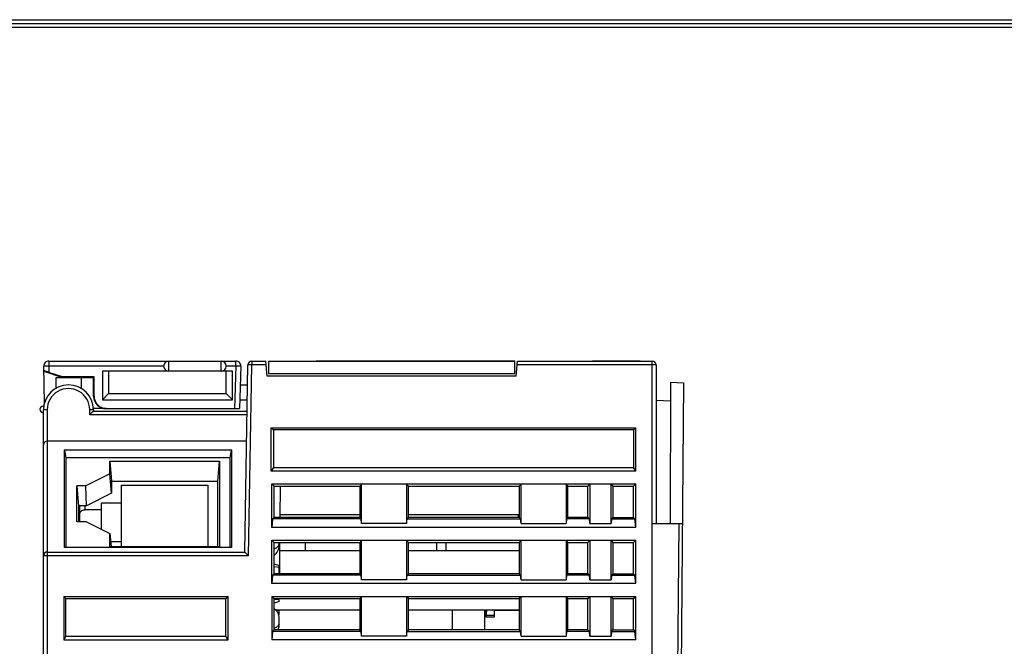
# Model space of a CAD drawing. Extents: x 0 to 555, y 0 to 389.
# Tile 14 of 17: x 205 to 284, y 334 to 384. Entities that reach past the tile are written whole.
import ezdxf
from ezdxf.enums import TextEntityAlignment as Align

# ---------------------------------------------------------------- set-up
doc = ezdxf.new("R2010")
doc.units = 0
doc.header["$LTSCALE"] = 23.1
doc.header["$MEASUREMENT"] = 0
doc.layers.get('0').update_dxf_attribs({"linetype": 'CONTINUOUS'})
doc.layers.add('02___PRT_ALL_AXES', color=7, linetype='CONTINUOUS')
doc.styles.get("Standard").update_dxf_attribs({"font": 'isocp3.shx', "bigfont": 'gbcbig.shx'})

# ---------------------------------------------------------------- blocks, each defined once
blk = doc.blocks.new('A3')
for p, q in [((231.121, 295.105), (649.673, 295.105)), ((231.347, 294.879), (649.447, 294.879)), ((231.573, 294.653), (649.221, 294.653))]:
    blk.add_line(p, q)
for tag, p in [('XXXE', (541.66, 30.61)), ('XXXC', (574.683, 30.61)), ('XXXA', (625.441, 30.61)), ('XXXG', (499.172, 23.61)), ('XXXF', (541.66, 23.61)), ('XXXD', (574.683, 23.61)), ('XXXB', (625.441, 23.61)), ('XXXK', (515.423, 22.587)), ('XXXM', (502.545, 6.731))]:
    blk.add_attdef(tag, text='', height=2.5).set_placement(p, align=Align.CENTER)
blk.add_attdef('XXXJ', text='', height=2.5).set_placement((504.73, 17.63), align=Align.MIDDLE_RIGHT)

msp = doc.modelspace()

# ---------------------------------------------------------------- linework, layer by layer
at = {"color": 7, "linetype": 'Continuous'}
for p, q in [((207.449, 356.325), (207.449, 355.925)), ((207.449, 356.325), (222.428, 356.325)), ((217.042, 356.325), (217.042, 355.525)), ((221.242, 355.525), (221.242, 356.325)), ((222.428, 355.925), (222.428, 356.325)), ((223.127, 341.053), (223.389, 356.03)), ((223.689, 356.025), (223.389, 356.03)), ((223.422, 340.753), (223.689, 356.025)), ((223.689, 356.325), (223.689, 356.025)), ((223.689, 356.325), (224.822, 356.325)), ((224.848, 356.025), (223.689, 356.025)), ((224.927, 355.125), (224.822, 356.325)), ((225.027, 356.325), (225.027, 355.325)), ((225.027, 356.325), (244.727, 356.325)), ((228.843, 356.325), (228.843, 356.355)), ((228.843, 356.355), (230.288, 356.355)), ((228.915, 356.325), (228.915, 356.355)), ((229.518, 356.325), (229.518, 356.355)), ((229.701, 356.325), (229.701, 356.355)), ((229.854, 356.325), (229.854, 356.355)), ((229.971, 356.325), (229.971, 356.355)), ((231.055, 356.355), (231.186, 356.355)), ((231.096, 356.325), (231.096, 356.355)), ((231.132, 356.325), (231.132, 356.355)), ((231.806, 356.355), (231.958, 356.355)), ((231.832, 356.325), (231.832, 356.355)), ((232.784, 356.355), (232.994, 356.355)), ((233.851, 356.355), (234.046, 356.355)), ((233.977, 356.325), (233.977, 356.295)), ((235.777, 356.295), (233.977, 356.295)), ((234.573, 356.355), (234.693, 356.355)), ((235.777, 356.325), (235.777, 356.295)), ((244.727, 355.325), (244.727, 356.325)), ((244.827, 355.125), (244.932, 356.325)), ((256.027, 356.025), (244.906, 356.025)), ((244.932, 356.325), (255.727, 356.325)), ((250.952, 356.355), (252.356, 356.355)), ((250.952, 356.325), (250.952, 356.355)), ((250.999, 356.325), (250.999, 356.355)), ((251.029, 356.325), (251.029, 356.355)), ((251.098, 356.325), (251.098, 356.355)), ((251.125, 356.325), (251.125, 356.355)), ((251.178, 356.325), (251.178, 356.355)), ((251.212, 356.325), (251.212, 356.355)), ((251.332, 356.325), (251.332, 356.355)), ((251.43, 356.325), (251.43, 356.355)), ((251.508, 356.325), (251.508, 356.355)), ((251.567, 356.325), (251.567, 356.355)), ((251.614, 356.325), (251.614, 356.355)), ((251.643, 356.325), (251.643, 356.355)), ((251.699, 356.325), (251.699, 356.355)), ((251.754, 356.325), (251.754, 356.355)), ((251.806, 356.325), (251.806, 356.355)), ((251.854, 356.325), (251.854, 356.355)), ((251.901, 356.325), (251.901, 356.355)), ((251.905, 356.325), (251.905, 356.355)), ((251.98, 356.325), (251.98, 356.355)), ((252.038, 356.325), (252.038, 356.355)), ((252.093, 356.325), (252.093, 356.355)), ((252.175, 356.325), (252.175, 356.355)), ((252.266, 356.325), (252.266, 356.355)), ((252.306, 356.325), (252.306, 356.355)), ((252.359, 356.355), (254.593, 356.355)), ((252.359, 356.325), (252.359, 356.355)), ((252.407, 356.325), (252.407, 356.355)), ((252.5, 356.325), (252.5, 356.355)), ((252.593, 356.325), (252.593, 356.355)), ((252.775, 356.325), (252.775, 356.355)), ((252.866, 356.325), (252.866, 356.355)), ((252.958, 356.325), (252.958, 356.355)), ((253.047, 356.325), (253.047, 356.355)), ((253.105, 356.325), (253.105, 356.355)), ((253.157, 356.325), (253.157, 356.355)), ((253.173, 356.325), (253.173, 356.355)), ((253.214, 356.325), (253.214, 356.355)), ((253.249, 356.325), (253.249, 356.355)), ((253.264, 356.325), (253.264, 356.355)), ((253.313, 356.325), (253.313, 356.355)), ((253.426, 356.325), (253.426, 356.355)), ((253.532, 356.325), (253.532, 356.355)), ((253.631, 356.325), (253.631, 356.355)), ((253.722, 356.325), (253.722, 356.355)), ((253.805, 356.325), (253.805, 356.355)), ((253.881, 356.325), (253.881, 356.355)), ((253.951, 356.325), (253.951, 356.355)), ((253.994, 356.325), (253.994, 356.355)), ((254.005, 356.325), (254.005, 356.355)), ((254.012, 356.325), (254.012, 356.355)), ((254.061, 356.325), (254.061, 356.355)), ((254.103, 356.325), (254.103, 356.355)), ((254.141, 356.325), (254.141, 356.355)), ((254.184, 356.325), (254.184, 356.355)), ((254.246, 356.325), (254.246, 356.355)), ((254.311, 356.325), (254.311, 356.355)), ((254.38, 356.325), (254.38, 356.355)), ((254.448, 356.325), (254.448, 356.355)), ((254.465, 356.325), (254.465, 356.355)), ((254.541, 356.325), (254.541, 356.355)), ((254.593, 356.325), (254.593, 356.355)), ((254.594, 356.355), (254.746, 356.355)), ((254.614, 356.325), (254.614, 356.355)), ((254.685, 356.325), (254.685, 356.355)), ((254.732, 356.325), (254.732, 356.355)), ((254.746, 356.325), (254.746, 356.355)), ((255.727, 300.325), (255.727, 356.325)), ((256.027, 356.025), (256.027, 343.325)), ((207.45, 355.925), (207.049, 355.918)), ((207.101, 352.956), (207.049, 355.924)), ((207.056, 355.52), (208.542, 355.025)), ((207.45, 355.925), (207.457, 355.421)), ((216.642, 355.925), (207.45, 355.925)), ((208.548, 355.058), (207.457, 355.421)), ((211.742, 355.525), (211.742, 353.225)), ((222.142, 355.525), (211.742, 355.525)), ((212.242, 355.525), (212.242, 353.725)), ((222.428, 355.925), (221.642, 355.925)), ((221.642, 353.725), (221.642, 355.525)), ((222.142, 353.225), (222.142, 355.525)), ((222.428, 355.925), (222.309, 352.525)), ((222.828, 355.911), (222.428, 355.925)), ((222.828, 355.911), (222.71, 352.525)), ((225.027, 355.325), (244.727, 355.325)), ((208.042, 354.163), (208.042, 355.025)), ((208.042, 355.025), (208.542, 355.025)), ((208.042, 355.002), (210.042, 355.002)), ((208.548, 355.058), (208.542, 355.025)), ((211.076, 355.058), (208.548, 355.058)), ((210.042, 355.025), (210.042, 354.124)), ((210.042, 355.025), (211.042, 355.025)), ((211.042, 355.025), (211.076, 355.058)), ((211.042, 353.525), (211.042, 355.025)), ((211.076, 353.525), (211.076, 355.058)), ((222.776, 354.426), (223.36, 354.416)), ((244.827, 355.125), (224.927, 355.125)), ((257.17, 343.325), (257.209, 354.634)), ((257.209, 354.634), (258.225, 354.584)), ((258.225, 354.584), (257.985, 326.996)), ((211.742, 353.225), (212.242, 353.725)), ((212.242, 353.725), (221.642, 353.725)), ((222.142, 353.225), (221.642, 353.725)), ((211.042, 353.525), (211.076, 353.525)), ((211.742, 353.225), (222.142, 353.225)), ((222.734, 353.225), (223.192, 353.225)), ((256.027, 353.197), (257.204, 353.139)), ((207.067, 352.725), (206.992, 352.725)), ((206.992, 352.225), (207.027, 352.225)), ((207.027, 285.325), (207.027, 352.425)), ((207.327, 352.435), (207.327, 285.325)), ((210.727, 352.035), (210.727, 352.435)), ((223.319, 352.035), (210.727, 352.035)), ((212.043, 352.525), (211.014, 352.525)), ((211.027, 352.425), (211.027, 352.325)), ((211.027, 352.325), (223.324, 352.325)), ((212.076, 352.525), (222.71, 352.525)), ((225.254, 347.525), (225.254, 350.998)), ((225.254, 350.998), (254.4, 350.998)), ((225.254, 350.998), (225.427, 350.825)), ((225.427, 350.825), (225.427, 347.825)), ((254.227, 350.825), (225.427, 350.825)), ((254.227, 350.825), (254.4, 350.998)), ((254.227, 350.825), (254.227, 347.825)), ((254.4, 347.525), (254.4, 350.998)), ((223.282, 349.925), (207.327, 349.925)), ((208.813, 349.925), (208.813, 349.955)), ((208.813, 349.955), (213.176, 349.955)), ((208.849, 349.925), (208.849, 349.955)), ((209.172, 349.925), (209.172, 349.955)), ((209.208, 349.925), (209.208, 349.955)), ((209.244, 349.925), (209.244, 349.955)), ((209.352, 349.925), (209.352, 349.955)), ((209.459, 349.925), (209.459, 349.955)), ((209.495, 349.925), (209.495, 349.955)), ((209.531, 349.925), (209.531, 349.955)), ((209.567, 349.925), (209.567, 349.955)), ((209.585, 349.925), (209.585, 349.955)), ((209.621, 349.925), (209.621, 349.955)), ((209.693, 349.925), (209.693, 349.955)), ((209.783, 349.925), (209.783, 349.955)), ((209.89, 349.925), (209.89, 349.955)), ((209.998, 349.925), (209.998, 349.955)), ((210.106, 349.925), (210.106, 349.955)), ((210.231, 349.925), (210.231, 349.955)), ((210.339, 349.925), (210.339, 349.955)), ((210.429, 349.925), (210.429, 349.955)), ((210.465, 349.925), (210.465, 349.955)), ((210.501, 349.925), (210.501, 349.955)), ((210.555, 349.925), (210.555, 349.955)), ((210.608, 349.925), (210.608, 349.955)), ((210.644, 349.925), (210.644, 349.955)), ((210.95, 349.925), (210.95, 349.955)), ((210.986, 349.925), (210.986, 349.955)), ((211.004, 349.925), (211.004, 349.955)), ((211.075, 349.925), (211.075, 349.955)), ((211.147, 349.925), (211.147, 349.955)), ((211.201, 349.925), (211.201, 349.955)), ((211.255, 349.925), (211.255, 349.955)), ((211.399, 349.925), (211.399, 349.955)), ((211.434, 349.925), (211.434, 349.955)), ((211.452, 349.925), (211.452, 349.955)), ((211.488, 349.925), (211.488, 349.955)), ((211.506, 349.925), (211.506, 349.955)), ((211.524, 349.925), (211.524, 349.955)), ((211.542, 349.925), (211.542, 349.955)), ((211.578, 349.925), (211.578, 349.955)), ((211.668, 349.925), (211.668, 349.955)), ((211.704, 349.925), (211.704, 349.955)), ((212.027, 349.925), (212.027, 349.955)), ((212.063, 349.925), (212.063, 349.955)), ((212.117, 349.925), (212.117, 349.955)), ((212.189, 349.925), (212.189, 349.955)), ((212.207, 349.925), (212.207, 349.955)), ((212.225, 349.925), (212.225, 349.955)), ((212.242, 349.925), (212.242, 349.955)), ((212.314, 349.925), (212.314, 349.955)), ((212.35, 349.925), (212.35, 349.955)), ((212.853, 349.925), (212.853, 349.955)), ((212.871, 349.925), (212.871, 349.955)), ((213.14, 349.925), (213.14, 349.955)), ((213.176, 349.925), (213.176, 349.955)), ((213.589, 349.925), (213.589, 349.955)), ((213.589, 349.955), (218.258, 349.955)), ((213.643, 349.925), (213.643, 349.955)), ((213.697, 349.925), (213.697, 349.955)), ((214.379, 349.925), (214.379, 349.955)), ((214.433, 349.925), (214.433, 349.955)), ((214.451, 349.925), (214.451, 349.955)), ((214.559, 349.925), (214.559, 349.955)), ((214.577, 349.925), (214.577, 349.955)), ((214.613, 349.925), (214.613, 349.955)), ((214.684, 349.925), (214.684, 349.955)), ((214.81, 349.925), (214.81, 349.955)), ((214.954, 349.925), (214.954, 349.955)), ((215.097, 349.925), (215.097, 349.955)), ((215.241, 349.925), (215.241, 349.955)), ((215.385, 349.925), (215.385, 349.955)), ((215.528, 349.925), (215.528, 349.955)), ((215.582, 349.925), (215.582, 349.955)), ((215.6, 349.925), (215.6, 349.955)), ((215.69, 349.925), (215.69, 349.955)), ((215.744, 349.925), (215.744, 349.955)), ((215.995, 349.925), (215.995, 349.955)), ((216.049, 349.925), (216.049, 349.955)), ((216.39, 349.925), (216.39, 349.955)), ((216.444, 349.925), (216.444, 349.955)), ((216.803, 349.925), (216.803, 349.955)), ((216.857, 349.925), (216.857, 349.955)), ((216.929, 349.925), (216.929, 349.955)), ((216.965, 349.925), (216.965, 349.955)), ((217.001, 349.925), (217.001, 349.955)), ((217.055, 349.925), (217.055, 349.955)), ((217.162, 349.925), (217.162, 349.955)), ((217.234, 349.925), (217.234, 349.955)), ((217.629, 349.925), (217.629, 349.955)), ((217.683, 349.925), (217.683, 349.955)), ((217.755, 349.925), (217.755, 349.955)), ((217.863, 349.925), (217.863, 349.955)), ((217.899, 349.925), (217.899, 349.955)), ((217.917, 349.925), (217.917, 349.955)), ((217.934, 349.925), (217.934, 349.955)), ((217.952, 349.925), (217.952, 349.955)), ((218.006, 349.925), (218.006, 349.955)), ((218.078, 349.925), (218.078, 349.955)), ((218.168, 349.925), (218.168, 349.955)), ((218.204, 349.925), (218.204, 349.955)), ((218.24, 349.925), (218.24, 349.955)), ((218.258, 349.925), (218.258, 349.955)), ((218.832, 349.925), (218.832, 349.955)), ((218.832, 349.955), (221.274, 349.955)), ((218.85, 349.925), (218.85, 349.955)), ((218.904, 349.925), (218.904, 349.955)), ((218.994, 349.925), (218.994, 349.955)), ((219.12, 349.925), (219.12, 349.955)), ((219.245, 349.925), (219.245, 349.955)), ((219.389, 349.925), (219.389, 349.955)), ((219.533, 349.925), (219.533, 349.955)), ((219.694, 349.925), (219.694, 349.955)), ((219.82, 349.925), (219.82, 349.955)), ((219.946, 349.925), (219.946, 349.955)), ((219.999, 349.925), (219.999, 349.955)), ((220.035, 349.925), (220.035, 349.955)), ((220.053, 349.925), (220.053, 349.955)), ((220.125, 349.925), (220.125, 349.955)), ((220.161, 349.925), (220.161, 349.955)), ((220.269, 349.925), (220.269, 349.955)), ((220.287, 349.925), (220.287, 349.955)), ((220.305, 349.925), (220.305, 349.955)), ((220.394, 349.925), (220.394, 349.955)), ((220.538, 349.925), (220.538, 349.955)), ((220.682, 349.925), (220.682, 349.955)), ((220.825, 349.925), (220.825, 349.955)), ((220.969, 349.925), (220.969, 349.955)), ((221.077, 349.925), (221.077, 349.955)), ((221.149, 349.925), (221.149, 349.955)), ((221.167, 349.925), (221.167, 349.955)), ((221.238, 349.925), (221.238, 349.955)), ((221.274, 349.925), (221.274, 349.955)), ((221.346, 349.925), (221.346, 349.955)), ((221.346, 349.955), (222.334, 349.955)), ((221.364, 349.925), (221.364, 349.955)), ((221.4, 349.925), (221.4, 349.955)), ((221.418, 349.925), (221.418, 349.955)), ((221.472, 349.925), (221.472, 349.955)), ((221.579, 349.925), (221.579, 349.955)), ((221.633, 349.925), (221.633, 349.955)), ((222.046, 349.925), (222.046, 349.955)), ((222.082, 349.925), (222.082, 349.955)), ((222.172, 349.925), (222.172, 349.955)), ((222.262, 349.925), (222.262, 349.955)), ((222.298, 349.925), (222.298, 349.955)), ((222.334, 349.925), (222.334, 349.955)), ((208.725, 341.411), (208.725, 349.237)), ((208.725, 349.237), (208.827, 348.594)), ((208.725, 349.237), (222.08, 349.237)), ((221.977, 348.594), (222.08, 349.237)), ((222.08, 349.237), (222.08, 341.411)), ((208.827, 348.594), (208.827, 341.411)), ((221.977, 348.594), (208.827, 348.594)), ((212.345, 348.318), (212.477, 346.733)), ((212.345, 347.297), (212.345, 348.318)), ((212.345, 348.318), (221.109, 348.318)), ((220.977, 346.733), (221.109, 348.318)), ((221.109, 348.318), (221.109, 341.478)), ((221.977, 341.411), (221.977, 348.594)), ((212.345, 347.297), (210.428, 346.338)), ((212.477, 345.753), (212.345, 347.297)), ((225.427, 347.825), (225.254, 347.525)), ((254.4, 347.525), (225.254, 347.525)), ((225.427, 347.825), (254.227, 347.825)), ((254.4, 347.525), (254.227, 347.825)), ((212.477, 346.733), (212.477, 345.753)), ((212.477, 346.733), (220.977, 346.733)), ((220.977, 341.478), (220.977, 346.733)), ((225.302, 346.5), (225.476, 346.326)), ((225.302, 343.025), (225.302, 346.5)), ((225.302, 346.5), (254.402, 346.5)), ((254.229, 346.326), (254.402, 346.5)), ((254.402, 343.025), (254.402, 346.5)), ((209.695, 346.338), (209.827, 344.753)), ((209.695, 343.458), (209.695, 346.338)), ((210.428, 346.338), (209.695, 346.338)), ((210.477, 344.753), (210.428, 346.338)), ((212.477, 345.753), (210.477, 344.753)), ((213.277, 341.478), (213.277, 346.406)), ((213.277, 346.406), (220.177, 346.406)), ((220.177, 346.406), (220.177, 341.478)), ((225.476, 343.822), (225.476, 346.326)), ((225.476, 346.326), (232.329, 346.326)), ((225.961, 343.822), (225.978, 346.326)), ((232.476, 346.473), (232.329, 346.326)), ((232.329, 346.326), (232.329, 343.822)), ((232.476, 343.325), (232.476, 346.473)), ((236.079, 346.473), (232.476, 346.473)), ((236.226, 346.326), (236.079, 346.473)), ((236.079, 346.473), (236.079, 343.325)), ((236.226, 346.326), (245.079, 346.326)), ((236.226, 343.822), (236.226, 346.326)), ((245.226, 346.473), (245.079, 346.326)), ((245.079, 346.326), (245.079, 343.822)), ((248.829, 346.473), (245.226, 346.473)), ((245.226, 343.325), (245.226, 346.473)), ((248.829, 346.473), (248.976, 346.326)), ((248.829, 346.473), (248.829, 343.325)), ((248.976, 346.326), (250.579, 346.326)), ((248.976, 343.822), (248.976, 346.326)), ((250.579, 346.326), (250.726, 346.473)), ((250.579, 343.822), (250.579, 346.326)), ((252.428, 346.473), (250.726, 346.473)), ((250.726, 346.473), (250.726, 343.325)), ((252.428, 346.473), (252.576, 346.326)), ((252.428, 343.325), (252.428, 346.473)), ((252.575, 346.326), (254.229, 346.326)), ((252.576, 346.326), (252.575, 343.822)), ((254.229, 343.822), (254.229, 346.326)), ((211.677, 342.858), (211.677, 344.976)), ((211.677, 344.976), (213.277, 344.976)), ((209.827, 344.753), (209.827, 343.458)), ((210.477, 344.753), (209.827, 344.753)), ((209.927, 343.458), (209.927, 344.753)), ((210.327, 344.753), (210.327, 344.426)), ((211.677, 344.426), (210.327, 344.426)), ((210.477, 343.458), (209.695, 343.458)), ((210.477, 343.458), (212.345, 342.524)), ((225.362, 343.71), (225.302, 343.025)), ((225.362, 343.71), (225.475, 343.822)), ((232.442, 343.71), (225.362, 343.71)), ((232.329, 343.822), (225.476, 343.822)), ((232.329, 344.027), (225.962, 344.027)), ((232.442, 343.71), (232.329, 343.822)), ((232.476, 343.325), (232.442, 343.71)), ((236.079, 343.325), (236.112, 343.71)), ((236.225, 343.822), (236.112, 343.71)), ((236.112, 343.71), (245.192, 343.71)), ((245.029, 344.027), (236.225, 344.027)), ((245.079, 343.822), (236.226, 343.822)), ((245.029, 343.822), (245.029, 344.027)), ((245.192, 343.71), (245.079, 343.822)), ((245.226, 343.325), (245.192, 343.71)), ((248.862, 343.71), (248.829, 343.325)), ((248.975, 343.822), (248.862, 343.71)), ((250.692, 343.71), (248.862, 343.71)), ((250.579, 343.822), (248.976, 343.822)), ((250.692, 343.71), (250.579, 343.822)), ((250.726, 343.325), (250.692, 343.71)), ((252.462, 343.71), (252.428, 343.325)), ((252.462, 343.71), (252.575, 343.822)), ((252.462, 343.71), (254.342, 343.71)), ((252.575, 343.822), (254.229, 343.822)), ((254.229, 343.822), (254.342, 343.71)), ((254.402, 343.025), (254.342, 343.71)), ((254.402, 343.025), (225.302, 343.025)), ((236.079, 343.325), (232.476, 343.325)), ((245.226, 343.325), (248.829, 343.325)), ((250.726, 343.325), (252.428, 343.325)), ((255.727, 343.325), (258.127, 343.325)), ((257.838, 343.325), (257.695, 326.97)), ((212.345, 341.478), (212.345, 342.524)), ((212.345, 342.524), (212.459, 341.491)), ((213.277, 341.876), (212.417, 341.876)), ((225.302, 342), (254.402, 342)), ((225.302, 342), (225.475, 341.827)), ((225.302, 338.525), (225.302, 342)), ((225.474, 341.827), (232.33, 341.827)), ((225.474, 339.321), (225.474, 341.827)), ((225.877, 341.588), (225.877, 341.827)), ((225.929, 339.321), (225.947, 341.827)), ((227.967, 341.827), (227.967, 341.161)), ((232.476, 341.973), (232.33, 341.827)), ((232.33, 341.827), (232.33, 339.321)), ((236.079, 341.973), (232.476, 341.973)), ((232.476, 338.825), (232.476, 341.973)), ((236.225, 341.827), (236.079, 341.973)), ((236.079, 341.973), (236.079, 338.825)), ((236.224, 341.827), (245.08, 341.827)), ((236.224, 339.321), (236.224, 341.827)), ((238.467, 341.827), (238.467, 341.161)), ((239.227, 341.161), (239.227, 341.827)), ((245.226, 341.973), (245.08, 341.827)), ((245.08, 341.827), (245.08, 339.321)), ((248.829, 341.973), (245.226, 341.973)), ((245.226, 338.825), (245.226, 341.973)), ((248.829, 341.973), (248.975, 341.827)), ((248.829, 341.973), (248.829, 338.825)), ((248.974, 341.827), (250.58, 341.827)), ((248.974, 339.321), (248.974, 341.827)), ((250.58, 341.827), (250.726, 341.973)), ((250.58, 339.321), (250.58, 341.827)), ((252.428, 341.973), (250.726, 341.973)), ((250.726, 341.973), (250.726, 338.825)), ((252.428, 341.973), (252.575, 341.827)), ((252.428, 338.825), (252.428, 341.973)), ((252.574, 341.827), (254.23, 341.827)), ((252.575, 341.827), (252.574, 339.321)), ((254.23, 341.827), (254.402, 342)), ((254.23, 339.321), (254.23, 341.827)), ((254.402, 338.525), (254.402, 342)), ((207.327, 341.053), (223.127, 341.053)), ((222.08, 341.411), (208.725, 341.411)), ((221.109, 341.478), (212.345, 341.478)), ((223.422, 340.753), (223.127, 341.053)), ((232.33, 341.161), (225.942, 341.161)), ((245.08, 341.161), (236.224, 341.161)), ((223.422, 340.753), (207.027, 340.753)), ((225.477, 340.113), (225.877, 339.976)), ((225.477, 339.321), (225.477, 340.113)), ((225.877, 339.826), (225.477, 339.863)), ((225.877, 339.321), (225.877, 339.976)), ((225.362, 339.21), (225.302, 338.525)), ((225.362, 339.21), (225.474, 339.321)), ((232.442, 339.21), (225.362, 339.21)), ((232.33, 339.321), (225.474, 339.321)), ((232.442, 339.21), (232.33, 339.321)), ((232.476, 338.825), (232.442, 339.21)), ((236.079, 338.825), (232.476, 338.825)), ((236.079, 338.825), (236.112, 339.21)), ((236.224, 339.321), (236.112, 339.21)), ((236.112, 339.21), (245.192, 339.21)), ((245.08, 339.321), (236.224, 339.321)), ((245.192, 339.21), (245.08, 339.321)), ((245.226, 338.825), (245.192, 339.21)), ((245.226, 338.825), (248.829, 338.825)), ((248.862, 339.21), (248.829, 338.825)), ((248.974, 339.321), (248.862, 339.21)), ((250.692, 339.21), (248.862, 339.21)), ((250.58, 339.321), (248.974, 339.321)), ((250.692, 339.21), (250.58, 339.321)), ((250.726, 338.825), (250.692, 339.21)), ((250.726, 338.825), (252.428, 338.825)), ((252.462, 339.21), (252.428, 338.825)), ((252.462, 339.21), (252.574, 339.321)), ((252.462, 339.21), (254.342, 339.21)), ((252.574, 339.321), (254.23, 339.321)), ((254.23, 339.321), (254.342, 339.21)), ((254.402, 338.525), (254.342, 339.21)), ((254.402, 338.525), (225.302, 338.525)), ((208.827, 337.325), (208.654, 337.498)), ((208.654, 337.498), (208.654, 334.025)), ((208.654, 337.498), (221.8, 337.498)), ((208.827, 334.325), (208.827, 337.325)), ((208.827, 337.325), (221.627, 337.325)), ((221.627, 337.325), (221.8, 337.498)), ((221.627, 334.325), (221.627, 337.325)), ((221.8, 334.025), (221.8, 337.498)), ((225.302, 337.5), (254.402, 337.5)), ((225.302, 337.5), (225.474, 337.328)), ((225.302, 337.5), (225.302, 334.025)), ((225.473, 337.328), (232.331, 337.328)), ((225.473, 334.82), (225.473, 337.328)), ((225.477, 337.255), (225.473, 337.255)), ((225.477, 336.951), (225.477, 337.328)), ((225.877, 337.218), (225.477, 337.255)), ((225.877, 337.088), (225.477, 336.951)), ((225.877, 337.088), (225.877, 337.328)), ((225.877, 337.324), (225.916, 337.324)), ((232.476, 337.473), (232.331, 337.328)), ((232.331, 337.328), (232.331, 334.82)), ((236.079, 337.473), (232.476, 337.473)), ((232.476, 334.325), (232.476, 337.473)), ((236.224, 337.328), (236.079, 337.473)), ((236.079, 337.473), (236.079, 334.325)), ((236.223, 337.328), (245.081, 337.328)), ((236.223, 334.82), (236.223, 337.328)), ((245.226, 337.473), (245.081, 337.328)), ((245.081, 337.328), (245.081, 334.82)), ((248.829, 337.473), (245.226, 337.473)), ((245.226, 334.325), (245.226, 337.473)), ((248.829, 337.473), (248.974, 337.328)), ((248.829, 337.473), (248.829, 334.325)), ((248.973, 337.328), (250.581, 337.328)), ((248.973, 334.82), (248.973, 337.328)), ((250.581, 337.328), (250.726, 337.473)), ((250.581, 334.82), (250.581, 337.328)), ((252.428, 337.473), (250.726, 337.473)), ((250.726, 337.473), (250.726, 334.325)), ((252.428, 337.473), (252.574, 337.328)), ((252.428, 334.325), (252.428, 337.473)), ((252.573, 337.328), (254.231, 337.328)), ((252.574, 337.328), (252.573, 334.82)), ((254.231, 337.328), (254.402, 337.5)), ((254.231, 334.82), (254.231, 337.328)), ((254.402, 334.025), (254.402, 337.5)), ((225.477, 336.951), (225.473, 336.951)), ((225.877, 336.348), (225.566, 336.454)), ((232.331, 336.411), (225.691, 336.411)), ((225.877, 336.057), (225.877, 336.348)), ((245.081, 336.411), (236.223, 336.411)), ((239.731, 336.411), (239.731, 334.82)), ((242.319, 334.82), (242.319, 336.411)), ((242.401, 336.411), (242.401, 335.858)), ((243.112, 335.858), (243.112, 336.411)), ((245.081, 336.38), (243.112, 336.38)), ((225.877, 336.198), (225.755, 336.209)), ((225.877, 336.068), (225.821, 336.049)), ((225.877, 336.057), (225.825, 336.039)), ((225.877, 335.238), (225.877, 335.738)), ((242.401, 335.858), (242.458, 335.971)), ((242.401, 335.858), (243.112, 335.858)), ((243.112, 335.971), (242.458, 335.971)), ((225.362, 334.71), (225.302, 334.025)), ((225.362, 334.71), (225.473, 334.82)), ((232.442, 334.71), (225.362, 334.71)), ((232.331, 334.82), (225.473, 334.82)), ((225.877, 335.037), (225.854, 335.028)), ((225.877, 335.048), (225.855, 335.04)), ((225.877, 335.037), (225.877, 335.178)), ((232.442, 334.71), (232.331, 334.82)), ((232.476, 334.325), (232.442, 334.71)), ((236.079, 334.325), (236.112, 334.71)), ((236.223, 334.82), (236.112, 334.71)), ((236.112, 334.71), (245.192, 334.71)), ((245.081, 334.82), (236.223, 334.82)), ((245.192, 334.71), (245.081, 334.82)), ((245.226, 334.325), (245.192, 334.71)), ((248.862, 334.71), (248.829, 334.325)), ((248.973, 334.82), (248.862, 334.71)), ((250.692, 334.71), (248.862, 334.71)), ((250.581, 334.82), (248.973, 334.82)), ((250.692, 334.71), (250.581, 334.82)), ((250.726, 334.325), (250.692, 334.71)), ((252.462, 334.71), (252.428, 334.325)), ((252.462, 334.71), (252.573, 334.82)), ((252.462, 334.71), (254.342, 334.71)), ((252.573, 334.82), (254.231, 334.82)), ((254.231, 334.82), (254.342, 334.71)), ((254.402, 334.025), (254.342, 334.71)), ((208.827, 334.325), (208.654, 334.025)), ((208.654, 334.025), (221.8, 334.025)), ((208.827, 334.325), (221.627, 334.325)), ((221.8, 334.025), (221.627, 334.325)), ((254.402, 334.025), (225.302, 334.025)), ((236.079, 334.325), (232.476, 334.325)), ((245.226, 334.325), (248.829, 334.325)), ((250.726, 334.325), (252.428, 334.325))]:
    msp.add_line(p, q, dxfattribs=at)
for centre, radius, start, end in [((207.449, 355.925), 0.4, 90, 180.13004), ((217.042, 355.925), 0.4, 90, 270), ((221.242, 355.925), 0.4, 270, 90), ((222.428, 355.925), 0.4, 358, 90), ((223.689, 356.025), 0.3, 90, 179), ((255.727, 356.025), 0.3, 0, 90), ((209.027, 352.425), 2, 0, 180), ((209.027, 352.435), 1.7, 359.98512, 180.01758), ((212.042, 353.525), 1, 180.00789, 270.00601), ((212.076, 353.525), 1, 180.00789, 270.00601), ((223.192, 353.725), 0.5, 270, 287.28435), ((206.992, 352.475), 0.25, 90, 270), ((209.042, 352.525), 2, 356.93466, 0), ((207.327, 349.625), 0.3, 90, 180), ((207.327, 340.753), 0.3, 90, 180), ((224.877, 341.588), 1, 306.79351, 0), ((224.877, 335.738), 1, 0, 53.27638), ((224.877, 335.238), 1, 335.29061, 0)]:
    msp.add_arc(centre, radius, start, end, dxfattribs=at)
for points, knots in [([(207.458, 355.421), (207.433, 355.429), (207.383, 355.446), (207.31, 355.47), (207.242, 355.492), (207.181, 355.511), (207.137, 355.525), (207.107, 355.534), (207.089, 355.54), (207.076, 355.543), (207.065, 355.547), (207.06, 355.547), (207.056, 355.548), (207.056, 355.548)], [0, 0, 0, 0, 0.190373, 0.37469, 0.546207, 0.69877, 0.82615, 0.87839, 0.92194, 0.95622, 0.980749, 0.995282, 1, 1, 1, 1]), ([(207.327, 352.435), (207.29, 352.435), (207.22, 352.434), (207.135, 352.433), (207.081, 352.43), (207.051, 352.429), (207.038, 352.426), (207.027, 352.426), (207.027, 352.425)], [0, 0, 0, 0, 0.367373, 0.705804, 0.83524, 0.928375, 0.982087, 1, 1, 1, 1]), ([(210.943, 352.432), (210.926, 352.432), (210.855, 352.434), (210.783, 352.435), (210.727, 352.435)], [0, 0, 0, 0, 0.224614, 1, 1, 1, 1]), ([(210.727, 352.035), (210.76, 352.068), (210.809, 352.117), (210.873, 352.18), (210.918, 352.223), (210.957, 352.261), (210.987, 352.29), (211.006, 352.307), (211.017, 352.317), (211.022, 352.321), (211.026, 352.325), (211.027, 352.325)], [0, 0, 0, 0, 0.335074, 0.49562, 0.646325, 0.782143, 0.894564, 0.938165, 0.971281, 0.992365, 1, 1, 1, 1]), ([(211.027, 352.425), (211.027, 352.426), (211.017, 352.426), (211.005, 352.429), (210.976, 352.43), (210.955, 352.431), (210.943, 352.432)], [0, 0, 0, 0, 0.06097, 0.243209, 0.55948, 1, 1, 1, 1]), ([(209.927, 344.079), (209.927, 344.125), (209.949, 344.219), (210.04, 344.333), (210.173, 344.409), (210.275, 344.426), (210.327, 344.426)], [0, 0, 0, 0, 0.233238, 0.4766, 0.73365, 1, 1, 1, 1]), ([(225.476, 341.312), (225.56, 341.343), (225.705, 341.414), (225.821, 341.535), (225.851, 341.598)], [0, 0, 0, 0, 0.561556, 1, 1, 1, 1]), ([(225.851, 341.598), (225.855, 341.607), (225.87, 341.644), (225.877, 341.683), (225.877, 341.713)], [0, 0, 0, 0, 0.259122, 1, 1, 1, 1]), ([(242.458, 335.971), (242.46, 335.975), (242.462, 335.988), (242.465, 336.014), (242.468, 336.052), (242.471, 336.102), (242.474, 336.163), (242.478, 336.265), (242.481, 336.348), (242.482, 336.406)], [0, 0, 0, 0, 0.031272, 0.090714, 0.178152, 0.292833, 0.433755, 0.599645, 1, 1, 1, 1]), ([(225.475, 334.962), (225.559, 334.993), (225.704, 335.064), (225.821, 335.184), (225.851, 335.248)], [0, 0, 0, 0, 0.561639, 1, 1, 1, 1]), ([(225.851, 335.248), (225.855, 335.257), (225.87, 335.294), (225.877, 335.333), (225.877, 335.363)], [0, 0, 0, 0, 0.259122, 1, 1, 1, 1])]:
    msp.add_open_spline(points, degree=3, knots=knots, dxfattribs=at)
at = {"layer": '02___PRT_ALL_AXES', "color": 7, "linetype": 'Continuous'}
for p, q in [((230.288, 356.325), (230.288, 356.355)), ((230.288, 356.355), (231.055, 356.355)), ((231.055, 356.325), (231.055, 356.355)), ((231.186, 356.355), (231.186, 356.325)), ((231.186, 356.355), (231.806, 356.355)), ((231.19, 356.325), (231.19, 356.355)), ((231.386, 356.325), (231.386, 356.355)), ((231.806, 356.325), (231.806, 356.355)), ((231.958, 356.355), (231.958, 356.325)), ((231.958, 356.355), (232.784, 356.355)), ((231.972, 356.355), (231.972, 356.325)), ((231.972, 356.325), (231.972, 356.355)), ((232.002, 356.325), (232.002, 356.355)), ((232.169, 356.325), (232.169, 356.355)), ((232.269, 356.325), (232.269, 356.355)), ((232.588, 356.325), (232.588, 356.355)), ((232.784, 356.325), (232.784, 356.355)), ((232.994, 356.325), (232.994, 356.355)), ((232.994, 356.355), (233.851, 356.355)), ((233.791, 356.325), (233.791, 356.355)), ((233.851, 356.325), (233.851, 356.355)), ((234.046, 356.325), (234.046, 356.355)), ((234.046, 356.355), (234.573, 356.355)), ((234.242, 356.325), (234.242, 356.355)), ((234.308, 356.325), (234.308, 356.355)), ((234.573, 356.325), (234.573, 356.355)), ((234.693, 356.325), (234.693, 356.355)), ((234.693, 356.355), (235.775, 356.355)), ((235.655, 356.325), (235.655, 356.355)), ((235.775, 356.325), (235.775, 356.355)), ((235.79, 356.325), (235.79, 356.355)), ((235.79, 356.355), (238.737, 356.355)), ((236.271, 356.325), (236.271, 356.355)), ((236.347, 356.325), (236.347, 356.355)), ((236.737, 356.325), (236.737, 356.355)), ((236.828, 356.325), (236.828, 356.355)), ((237.324, 356.325), (237.324, 356.355)), ((237.715, 356.325), (237.715, 356.355)), ((238.196, 356.325), (238.196, 356.355)), ((238.737, 356.325), (238.737, 356.355)), ((238.737, 356.355), (241.223, 356.355)), ((238.993, 356.325), (238.993, 356.355)), ((239.749, 356.325), (239.749, 356.355)), ((240.015, 356.325), (240.015, 356.355)), ((240.097, 356.325), (240.097, 356.355)), ((241.227, 356.355), (244.727, 356.355)), ((241.227, 356.325), (241.227, 356.355)), ((244.727, 356.325), (244.727, 356.355))]:
    msp.add_line(p, q, dxfattribs=at)

# ---------------------------------------------------------------- block references
at = {"xscale": 1.3, "yscale": 1.3, "zscale": 1.3}
msp.add_blockref('A3', (-294.942, 0), dxfattribs=at)

doc.saveas('drawing.dxf')
